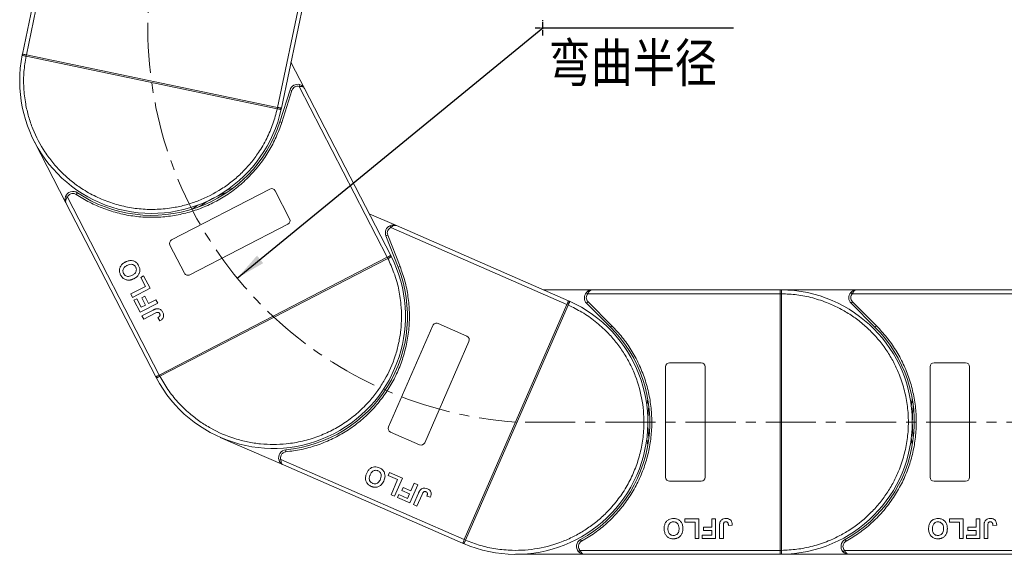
# Model space of a CAD drawing. Header units: millimetres. Extents: x 207 to 1682, y 260 to 1293.
# Tile 14 of 84: x 681 to 930, y 686 to 821. Entities that reach past the tile are written whole.
import ezdxf

# ---------------------------------------------------------------- set-up
doc = ezdxf.new("R2010")
doc.units = ezdxf.units.MM
doc.linetypes.add('CENTER', pattern=[0.6, 0.375, -0.075, 0.075, -0.075])
doc.linetypes.add('CENTERX2', pattern=[20.32, 12.7, -2.54, 2.54, -2.54])
doc.styles.get("Standard").update_dxf_attribs({"font": '仿宋_GB2312.ttf', "width": 0.8})
doc.styles.add('样式 1', font='仿宋_GB2312.ttf', dxfattribs={"width": 0.8, "height": 6})
doc.dimstyles.new('副本 ISO-35.1', dxfattribs={"dimtxt": 9, "dimasz": 7.5, "dimexe": 5, "dimexo": 0.625, "dimgap": 2.5, "dimtad": 1, "dimtoh": 1, "dimtxsty": 'Standard', "dimcen": 2.5, "dimadec": 0, "dimazin": 0, "dimtfac": 1, "dimtmove": 0, "dimatfit": 3, "dimfxl": 0, "dimarcsym": 0})

msp = doc.modelspace()

# ---------------------------------------------------------------- linework, layer by layer
at = {"color": 7, "linetype": 'Continuous', "lineweight": 15}
for p, q in [((691.414, 861.235), (681.277, 812.711)), ((682.256, 812.506), (692.622, 862.125)), ((755.842, 846.891), (745.882, 799.214)), ((746.861, 799.01), (756.593, 845.592)), ((681.23, 812.482), (681.277, 812.711)), ((682.186, 812.163), (682.183, 812.164)), ((682.186, 812.163), (682.258, 812.506)), ((745.809, 798.872), (682.186, 812.163)), ((682.258, 812.506), (745.88, 799.215)), ((752.741, 803.976), (749.294, 810.654)), ((749.058, 803.666), (746.459, 795.523)), ((749.535, 803.514), (746.936, 795.371)), ((749.535, 803.514), (749.058, 803.666)), ((751.465, 804.994), (751.339, 804.51)), ((751.339, 804.51), (773.679, 761.229)), ((774.567, 761.688), (752.741, 803.976)), ((745.88, 799.215), (745.809, 798.872)), ((745.812, 798.871), (745.809, 798.872)), ((746.861, 799.01), (746.812, 798.781)), ((746.936, 795.371), (746.459, 795.523)), ((684.3, 790.496), (692.294, 775.008)), ((719.057, 765.672), (743.938, 778.514)), ((692.67, 776.461), (692.203, 776.639)), ((715.918, 731.417), (692.67, 776.461)), ((695.182, 777.589), (694.904, 777.173)), ((745.286, 778.084), (748.955, 770.975)), ((692.294, 775.008), (715.03, 730.958)), ((775.998, 769.25), (769.111, 772.259)), ((748.525, 769.628), (723.644, 756.786)), ((774.365, 769.236), (774.573, 768.781)), ((774.573, 768.781), (819.206, 749.281)), ((819.606, 750.198), (775.998, 769.25)), ((773.801, 766.87), (773.336, 766.687)), ((773.336, 766.687), (776.454, 758.729)), ((773.801, 766.87), (776.92, 758.911)), ((722.296, 757.216), (718.627, 764.325)), ((715.92, 731.418), (773.677, 761.228)), ((773.837, 760.917), (716.081, 731.107)), ((773.677, 761.228), (773.837, 760.917)), ((773.84, 760.919), (773.837, 760.917)), ((774.567, 761.688), (774.674, 761.479)), ((776.92, 758.911), (776.454, 758.729)), ((711.226, 756.133), (711.967, 756.515)), ((712.402, 753.855), (711.226, 756.133)), ((711.967, 756.515), (713.584, 753.382)), ((708.7, 751.944), (712.402, 753.855)), ((713.584, 753.382), (709.141, 751.089)), ((709.141, 751.089), (708.7, 751.944)), ((711.493, 751.005), (712.233, 751.387)), ((712.463, 749.125), (711.493, 751.005)), ((712.233, 751.387), (713.204, 749.507)), ((825.606, 753), (813.193, 753)), ((824.116, 752.333), (824.488, 752)), ((824.488, 752), (873.195, 752)), ((873.195, 753), (825.606, 753)), ((873.195, 753), (873.429, 752.999)), ((892.606, 753), (873.195, 753)), ((873.195, 687.001), (873.195, 751.998)), ((873.195, 751.998), (873.545, 751.998)), ((873.545, 752.001), (873.545, 751.998)), ((873.545, 751.998), (873.545, 687.001)), ((891.116, 752.333), (891.488, 752)), ((891.488, 752), (940.195, 752)), ((940.195, 753), (892.606, 753)), ((709.523, 750.349), (710.264, 750.731)), ((711.081, 747.33), (709.523, 750.349)), ((710.264, 750.731), (711.381, 748.566)), ((715.524, 749.623), (711.081, 747.33)), ((711.381, 748.566), (712.463, 749.125)), ((713.204, 749.507), (715.083, 750.477)), ((715.083, 750.477), (715.524, 749.623)), ((793.184, 689.72), (819.205, 749.28)), ((819.526, 749.14), (793.505, 689.579)), ((819.205, 749.28), (819.526, 749.14)), ((819.527, 749.142), (819.526, 749.14)), ((819.606, 750.198), (819.821, 750.103)), ((824.546, 749.939), (824.192, 749.585)), ((824.192, 749.585), (830.236, 743.541)), ((824.546, 749.939), (830.59, 743.895)), ((891.546, 749.939), (891.192, 749.585)), ((891.192, 749.585), (897.236, 743.541)), ((891.546, 749.939), (897.59, 743.895)), ((711.552, 746.418), (714.353, 747.864)), ((711.993, 745.564), (711.552, 746.418)), ((714.868, 747.048), (711.993, 745.564)), ((715.543, 745.953), (716.041, 745.128)), ((774.015, 718.281), (785.225, 743.939)), ((786.542, 744.455), (793.873, 741.252)), ((830.59, 743.895), (830.236, 743.541)), ((897.59, 743.895), (897.236, 743.541)), ((794.389, 739.935), (783.179, 714.277)), ((844.195, 705.5), (844.195, 733.5)), ((845.195, 734.5), (853.195, 734.5)), ((854.195, 733.5), (854.195, 705.5)), ((911.195, 705.5), (911.195, 733.5)), ((912.195, 734.5), (920.195, 734.5)), ((921.195, 733.5), (921.195, 705.5)), ((715.138, 730.751), (715.03, 730.958)), ((716.081, 731.107), (715.92, 731.418)), ((716.081, 731.107), (716.078, 731.105)), ((781.862, 713.761), (774.531, 716.964)), ((731.387, 715.625), (747.358, 708.647)), ((747.972, 712.471), (748.018, 711.974)), ((746.733, 710.011), (746.258, 709.855)), ((793.183, 689.718), (746.733, 710.011)), ((747.358, 708.647), (792.783, 688.801)), ((773.954, 705.94), (774.288, 706.703)), ((776.304, 704.913), (773.954, 705.94)), ((774.288, 706.703), (777.519, 705.292)), ((774.636, 701.095), (776.304, 704.913)), ((777.519, 705.292), (775.517, 700.71)), ((781.395, 703.598), (779.394, 699.016)), ((779.667, 702.045), (780.514, 703.983)), ((780.514, 703.983), (781.395, 703.598)), ((853.195, 704.5), (845.195, 704.5)), ((920.195, 704.5), (912.195, 704.5)), ((775.517, 700.71), (774.636, 701.095)), ((776.28, 700.376), (776.614, 701.14)), ((776.614, 701.14), (778.846, 700.165)), ((777.395, 702.128), (777.729, 702.891)), ((779.334, 701.281), (777.395, 702.128)), ((777.729, 702.891), (779.667, 702.045)), ((778.846, 700.165), (779.334, 701.281)), ((780.334, 698.606), (781.596, 701.494)), ((782.51, 701.186), (781.215, 698.221)), ((779.394, 699.016), (776.28, 700.376)), ((781.215, 698.221), (780.334, 698.606)), ((783.724, 700.762), (784.631, 700.436)), ((849.079, 695), (852.605, 695)), ((849.079, 694.166), (849.079, 695)), ((851.644, 694.166), (849.079, 694.166)), ((851.644, 690), (851.644, 694.166)), ((852.605, 695), (852.605, 690)), ((855.874, 695), (856.836, 695)), ((855.874, 692.884), (855.874, 695)), ((856.836, 695), (856.836, 690)), ((916.079, 695), (919.605, 695)), ((916.079, 694.166), (916.079, 695)), ((918.644, 694.166), (916.079, 694.166)), ((918.644, 690), (918.644, 694.166)), ((919.605, 695), (919.605, 690)), ((922.874, 692.884), (922.874, 695)), ((922.874, 695), (923.836, 695)), ((923.836, 695), (923.836, 690)), ((853.759, 692.051), (853.759, 692.884)), ((853.759, 692.884), (855.874, 692.884)), ((855.874, 692.051), (853.759, 692.051)), ((855.874, 690.833), (855.874, 692.051)), ((857.861, 690), (857.861, 693.152)), ((858.823, 693.236), (858.823, 690)), ((860.105, 693.333), (861.067, 693.397)), ((920.759, 692.051), (920.759, 692.884)), ((920.759, 692.884), (922.874, 692.884)), ((922.874, 692.051), (920.759, 692.051)), ((922.874, 690.833), (922.874, 692.051)), ((924.861, 690), (924.861, 693.152)), ((925.823, 693.236), (925.823, 690)), ((927.105, 693.333), (928.067, 693.397)), ((792.998, 688.709), (792.783, 688.801)), ((792.998, 688.709), (792.783, 688.801)), ((793.505, 689.579), (793.184, 689.72)), ((793.505, 689.579), (793.504, 689.577)), ((822.655, 689.75), (822.897, 689.312)), ((852.605, 690), (851.644, 690)), ((853.438, 690), (853.438, 690.833)), ((853.438, 690.833), (855.874, 690.833)), ((856.836, 690), (853.438, 690)), ((858.823, 690), (857.861, 690)), ((889.655, 689.75), (889.897, 689.312)), ((919.605, 690), (918.644, 690)), ((920.438, 690), (920.438, 690.833)), ((920.438, 690.833), (922.874, 690.833)), ((923.836, 690), (920.438, 690)), ((925.823, 690), (924.861, 690)), ((806.195, 686), (823.623, 686)), ((822.505, 687), (822.133, 686.666)), ((873.195, 687), (822.505, 687)), ((823.623, 686), (873.195, 686)), ((873.545, 687.001), (873.195, 687.001)), ((873.429, 686), (873.195, 686)), ((873.195, 686), (890.623, 686)), ((873.545, 687.001), (873.545, 686.999)), ((889.505, 687), (889.133, 686.666)), ((940.195, 687), (889.505, 687)), ((890.623, 686), (940.195, 686))]:
    msp.add_line(p, q, dxfattribs=at)
at = {"color": 1, "linetype": 'CENTER', "ltscale": 3.556}
for p, q in [((813.11, 817.421), (813.11, 821.271)), ((811.185, 819.346), (815.035, 819.346))]:
    msp.add_line(p, q, dxfattribs=at)
at = {"color": 1, "linetype": 'CENTERX2', "lineweight": 13}
msp.add_line((1512.187, 719.5), (806.376, 719.5), dxfattribs=at)
at = {"color": 7, "linetype": 'Continuous', "lineweight": 15, "flags": 128}
for points in [[(732.962, 778.196), (733.214, 778.288), (734.596, 778.756)], [(724.271, 773.427), (725.453, 774.283), (725.675, 774.435)], [(839.443, 723.6), (839.476, 723.866), (839.695, 725.309)], [(906.443, 723.6), (906.476, 723.866), (906.695, 725.309)], [(839.695, 713.69), (839.476, 715.133), (839.443, 715.399)], [(906.695, 713.69), (906.476, 715.133), (906.443, 715.399)]]:
    msp.add_lwpolyline(points, dxfattribs=at)
at = {"color": 1, "linetype": 'CENTERX2', "lineweight": 13}
msp.add_arc((813.11, 819.346), 100.073, 109.46357, 266.14113, dxfattribs=at)
at = {"color": 7, "linetype": 'Continuous', "lineweight": 15}
for centre, radius, start, end in [((714.069, 805.86), 33.5, 168.60019, 347.79981), ((681.518, 812.419), 0.295, 114.83988, 167.66164), ((711.747, 806.077), 30.184, 167.70169, 168.3661), ((750.964, 803.058), 2, 75.48969, 162.3), ((716.284, 805.13), 30.184, 348.0339, 348.69831), ((746.523, 798.838), 0.295, 348.73836, 41.56012), ((714.069, 805.86), 34, 236.25502, 342.3), ((744.397, 777.625), 1, 27.3, 117.3), ((694.071, 775.926), 2, 56.25502, 159.11031), ((744.798, 746.323), 33.5, 110.26973, 124.33027), ((748.066, 770.516), 1, 297.3, 27.3), ((775.198, 767.417), 2, 114.58969, 201.4), ((719.516, 764.783), 1, 117.3, 207.3), ((744.798, 746.323), 33.5, 207.70019, 26.89981), ((746.978, 747.153), 30.184, 27.1339, 27.79831), ((774.413, 761.342), 0.295, 27.83836, 80.66012), ((744.798, 746.323), 34, 275.35502, 21.4), ((723.185, 757.674), 1, 207.3, 297.3), ((825.606, 751), 2, 138.18969, 225), ((873.432, 752.704), 0.295, 90.53836, 143.36012), ((873.457, 721.817), 30.184, 89.8339, 90.49831), ((873.195, 719.5), 33.5, 270.40019, 89.59981), ((892.606, 751), 2, 138.18969, 225), ((806.195, 719.5), 33.5, 246.80019, 65.99981), ((807.363, 721.518), 30.184, 66.2339, 66.89831), ((819.705, 749.832), 0.295, 66.93836, 119.76012), ((786.142, 743.538), 1, 66.4, 156.4), ((806.195, 719.5), 34, 298.95502, 45), ((873.195, 719.5), 34, 298.95502, 45), ((793.472, 740.336), 1, 336.4, 66.4), ((845.195, 733.5), 1, 90, 180), ((853.195, 733.5), 1, 0, 90), ((912.195, 733.5), 1, 90, 180), ((920.195, 733.5), 1, 360, 90), ((715.401, 730.884), 0.295, 153.93988, 206.76164), ((742.86, 745.027), 30.184, 206.80169, 207.4661), ((873.195, 719.5), 33.5, 172.96973, 187.03027), ((940.195, 719.5), 33.5, 172.96973, 187.03027), ((774.932, 717.88), 1, 156.4, 246.4), ((782.263, 714.678), 1, 246.4, 336.4), ((748.158, 710.48), 2, 95.35502, 198.21031), ((845.195, 705.5), 1, 180, 270), ((853.195, 705.5), 1, 270, 360), ((912.195, 705.5), 1, 180, 270), ((920.195, 705.5), 1, 270, 360), ((793.118, 688.978), 0.295, 193.03988, 245.86164), ((805.508, 717.271), 30.184, 245.90169, 246.5661), ((823.623, 688), 2, 118.95502, 221.81031), ((890.623, 688), 2, 118.95502, 221.81031), ((873.457, 717.182), 30.184, 269.50169, 270.1661), ((873.432, 686.295), 0.295, 216.63988, 269.46164)]:
    msp.add_arc(centre, radius, start, end, dxfattribs=at)
for points, knots in [([(682.183, 812.164), (682.094, 812.182), (681.933, 812.215), (681.694, 812.266), (681.503, 812.308), (681.361, 812.35), (681.274, 812.388), (681.228, 812.428), (681.229, 812.465), (681.23, 812.482)], [0, 0, 0, 0, 0.172016, 0.3127556, 0.4995985, 0.630391, 0.7580256, 0.8892284, 1, 1, 1, 1]), ([(681.394, 812.686), (681.456, 812.674), (681.579, 812.648), (681.867, 812.588), (682.104, 812.538), (682.235, 812.511), (682.256, 812.506)], [0, 0, 0, 0, 0.3133347, 0.6266911, 0.9400476, 1, 1, 1, 1]), ([(745.809, 798.872), (745.481, 797.599), (744.817, 795.015), (743.204, 791.276), (741.279, 787.956), (739.143, 785.097), (736.922, 782.675), (734.451, 780.472), (730.852, 777.875), (726.891, 775.854), (722.72, 774.476), (719.236, 773.702), (715.417, 773.301), (711.352, 773.391), (707.406, 773.969), (703.56, 775.019), (699.798, 776.564), (696.459, 778.46), (693.577, 780.564), (691.131, 782.759), (688.902, 785.206), (686.266, 788.777), (684.202, 792.716), (682.78, 796.872), (681.967, 800.348), (681.532, 804.161), (681.551, 808.232), (681.977, 810.866), (682.186, 812.163)], [0, 0, 0, 0, 0.038862, 0.078912, 0.1200677, 0.1522272, 0.1843815, 0.2172151, 0.2500433, 0.3156185, 0.347778, 0.3799323, 0.4210926, 0.4611415, 0.5, 0.5388632, 0.578912, 0.6200677, 0.6522272, 0.6843815, 0.7172151, 0.7500433, 0.8156185, 0.847778, 0.8799323, 0.9210926, 0.9611404, 1, 1, 1, 1]), ([(682.256, 812.506), (682.256, 812.506), (682.256, 812.506), (682.257, 812.506), (682.257, 812.506), (682.258, 812.506)], [0, 0, 0, 0, 0.3846993, 0.6923496, 1, 1, 1, 1]), ([(752.741, 803.976), (752.681, 804.064), (752.56, 804.24), (752.23, 804.418), (751.813, 804.516), (751.491, 804.512), (751.339, 804.51)], [0, 0, 0, 0, 0.2515188, 0.5017844, 0.7656323, 1, 1, 1, 1]), ([(751.465, 804.994), (751.591, 804.953), (751.871, 804.862), (752.356, 804.551), (752.59, 804.201), (752.741, 803.976)], [0, 0, 0, 0, 0.2270634, 0.5015869, 1, 1, 1, 1]), ([(746.812, 798.781), (746.806, 798.765), (746.792, 798.73), (746.733, 798.712), (746.638, 798.712), (746.493, 798.731), (746.301, 798.769), (746.061, 798.818), (745.9, 798.853), (745.812, 798.871)], [0, 0, 0, 0, 0.1119973, 0.2448439, 0.3691679, 0.5008987, 0.6875333, 0.8281382, 1, 1, 1, 1]), ([(745.88, 799.215), (745.881, 799.215), (745.881, 799.214), (745.882, 799.214), (745.882, 799.214), (745.882, 799.214)], [0, 0, 0, 0, 0.3846661, 0.6923333, 1, 1, 1, 1]), ([(745.882, 799.214), (745.992, 799.191), (746.212, 799.145), (746.505, 799.084), (746.669, 799.05), (746.733, 799.036), (746.744, 799.034)], [0, 0, 0, 0, 0.3133566, 0.6267132, 0.9400698, 1, 1, 1, 1]), ([(746.936, 795.371), (746.496, 794.134), (745.616, 791.66), (743.755, 788.143), (741.509, 784.816), (738.854, 781.748), (735.86, 779.011), (732.599, 776.668), (729.126, 774.735), (725.484, 773.225), (721.694, 772.135), (717.773, 771.483), (713.762, 771.282), (709.715, 771.556), (705.727, 772.301), (701.897, 773.503), (698.249, 775.093), (696.019, 776.48), (694.904, 777.173)], [0, 0, 0, 0, 0.0616516, 0.1233073, 0.1864354, 0.25, 0.3135645, 0.3766927, 0.4383422, 0.5, 0.5616495, 0.6233073, 0.6864354, 0.75, 0.8135645, 0.8766927, 0.9383443, 1, 1, 1, 1]), ([(692.294, 775.008), (692.198, 775.262), (692.048, 775.656), (692.075, 776.231), (692.163, 776.512), (692.203, 776.639)], [0, 0, 0, 0, 0.49841293, 0.77292805, 1, 1, 1, 1]), ([(692.67, 776.461), (692.58, 776.338), (692.391, 776.078), (692.229, 775.681), (692.183, 775.308), (692.257, 775.108), (692.294, 775.008)], [0, 0, 0, 0, 0.2343503, 0.4981953, 0.748869, 1, 1, 1, 1]), ([(694.904, 777.173), (694.79, 777.237), (694.557, 777.369), (694.156, 777.44), (693.75, 777.414), (693.504, 777.31), (693.383, 777.259)], [0, 0, 0, 0, 0.24551284, 0.5, 0.75448716, 1, 1, 1, 1]), ([(774.365, 769.236), (774.49, 769.283), (774.765, 769.389), (775.337, 769.453), (775.739, 769.329), (775.998, 769.25)], [0, 0, 0, 0, 0.2270634, 0.5015869, 1, 1, 1, 1]), ([(775.998, 769.25), (775.896, 769.28), (775.691, 769.341), (775.323, 769.271), (774.937, 769.084), (774.69, 768.878), (774.573, 768.781)], [0, 0, 0, 0, 0.2515188, 0.5017844, 0.7656323, 1, 1, 1, 1]), ([(773.837, 760.917), (774.386, 759.723), (775.5, 757.298), (776.607, 753.38), (777.206, 749.589), (777.352, 746.024), (777.156, 742.743), (776.628, 739.475), (775.473, 735.189), (773.673, 731.123), (771.305, 727.423), (769.09, 724.625), (766.379, 721.905), (763.167, 719.412), (759.741, 717.372), (756.093, 715.761), (752.2, 714.587), (748.413, 713.953), (744.85, 713.768), (741.567, 713.928), (738.294, 714.422), (733.996, 715.531), (729.91, 717.287), (726.185, 719.614), (723.362, 721.799), (720.62, 724.483), (718.067, 727.655), (716.736, 729.968), (716.081, 731.107)], [0, 0, 0, 0, 0.038862, 0.078912, 0.1200677, 0.1522272, 0.1843815, 0.2172151, 0.2500433, 0.3156185, 0.347778, 0.3799323, 0.4210926, 0.4611415, 0.5, 0.5388632, 0.578912, 0.6200677, 0.6522272, 0.6843815, 0.7172151, 0.7500433, 0.8156185, 0.847778, 0.8799323, 0.9210926, 0.9611404, 1, 1, 1, 1]), ([(773.677, 761.228), (773.677, 761.228), (773.677, 761.229), (773.678, 761.229), (773.678, 761.229), (773.679, 761.229)], [0, 0, 0, 0, 0.3846661, 0.6923333, 1, 1, 1, 1]), ([(773.679, 761.229), (773.779, 761.281), (773.978, 761.384), (774.244, 761.521), (774.393, 761.598), (774.451, 761.628), (774.461, 761.633)], [0, 0, 0, 0, 0.3133566, 0.6267132, 0.9400698, 1, 1, 1, 1]), ([(774.674, 761.479), (774.679, 761.463), (774.69, 761.427), (774.656, 761.377), (774.582, 761.317), (774.457, 761.239), (774.284, 761.148), (774.067, 761.035), (773.921, 760.96), (773.84, 760.919)], [0, 0, 0, 0, 0.1119973, 0.2448439, 0.3691679, 0.5008987, 0.6875333, 0.8281382, 1, 1, 1, 1]), ([(706.147, 756.75), (706.09, 756.87), (705.917, 757.236), (705.789, 757.906), (705.939, 758.679), (706.371, 759.384), (706.889, 759.799), (707.253, 759.996), (707.341, 760.043)], [0, 0, 0, 0, 0.1013981, 0.3069957, 0.5061443, 0.6852619, 0.9245571, 1, 1, 1, 1]), ([(706.882, 757.143), (706.828, 757.266), (706.719, 757.514), (706.693, 757.932), (706.806, 758.341), (707.107, 758.764), (707.46, 759.016), (707.712, 759.151), (707.76, 759.177)], [0, 0, 0, 0, 0.1602922, 0.3219224, 0.4907614, 0.6575692, 0.9338827, 1, 1, 1, 1]), ([(707.341, 760.043), (707.461, 760.101), (707.823, 760.276), (708.457, 760.444), (709.225, 760.399), (709.903, 760.103), (710.396, 759.639), (710.607, 759.273), (710.698, 759.114)], [0, 0, 0, 0, 0.1018882, 0.3073435, 0.4929627, 0.6786474, 0.8607914, 1, 1, 1, 1]), ([(707.76, 759.177), (707.881, 759.235), (708.22, 759.397), (708.748, 759.512), (709.28, 759.397), (709.658, 759.167), (709.859, 758.911), (709.942, 758.759), (709.958, 758.73)], [0, 0, 0, 0, 0.1585903, 0.4472388, 0.6203806, 0.7935748, 0.9612953, 1, 1, 1, 1]), ([(709.958, 758.73), (710.012, 758.606), (710.119, 758.358), (710.132, 757.936), (710.014, 757.511), (709.69, 757.064), (709.331, 756.818), (709.091, 756.691), (709.066, 756.678)], [0, 0, 0, 0, 0.1597099, 0.3204292, 0.4910735, 0.6770503, 0.9662903, 1, 1, 1, 1]), ([(710.698, 759.114), (710.755, 758.994), (710.928, 758.629), (711.062, 757.955), (710.912, 757.178), (710.476, 756.475), (709.968, 756.071), (709.614, 755.88), (709.537, 755.838)], [0, 0, 0, 0, 0.1021706, 0.3092201, 0.51365, 0.6922749, 0.9324126, 1, 1, 1, 1]), ([(776.92, 758.911), (777.359, 757.674), (778.237, 755.199), (779.01, 751.296), (779.365, 747.298), (779.24, 743.242), (778.643, 739.23), (777.589, 735.355), (776.114, 731.664), (774.239, 728.195), (771.985, 724.96), (769.354, 721.981), (766.368, 719.295), (763.054, 716.956), (759.489, 715.018), (755.759, 713.536), (751.926, 712.469), (749.321, 712.139), (748.018, 711.974)], [0, 0, 0, 0, 0.0616516, 0.1233073, 0.1864354, 0.25, 0.3135645, 0.3766927, 0.4383422, 0.5, 0.5616495, 0.6233073, 0.6864354, 0.75, 0.8135645, 0.8766927, 0.9383443, 1, 1, 1, 1]), ([(706.805, 755.904), (706.754, 755.947), (706.653, 756.035), (706.526, 756.176), (706.413, 756.316), (706.317, 756.455), (706.227, 756.599), (706.174, 756.7), (706.147, 756.75)], [0, 0, 0, 0, 0.1854289, 0.3721896, 0.5277082, 0.6838775, 0.8416784, 1, 1, 1, 1]), ([(708.305, 755.454), (708.171, 755.452), (707.903, 755.449), (707.41, 755.551), (707.038, 755.72), (706.83, 755.884), (706.805, 755.904)], [0, 0, 0, 0, 0.2508959, 0.5021661, 0.9405117, 1, 1, 1, 1]), ([(709.066, 756.678), (708.946, 756.62), (708.642, 756.474), (708.163, 756.36), (707.664, 756.422), (707.273, 756.624), (707.023, 756.892), (706.918, 757.079), (706.882, 757.143)], [0, 0, 0, 0, 0.1586166, 0.4008637, 0.5730594, 0.7454856, 0.9129852, 1, 1, 1, 1]), ([(709.537, 755.838), (709.477, 755.808), (709.358, 755.748), (709.168, 755.666), (708.967, 755.59), (708.752, 755.526), (708.532, 755.476), (708.381, 755.461), (708.305, 755.454)], [0, 0, 0, 0, 0.1539502, 0.3081809, 0.478699, 0.6499612, 0.8242026, 1, 1, 1, 1]), ([(824.116, 752.333), (824.211, 752.427), (824.42, 752.634), (824.919, 752.921), (825.337, 752.969), (825.606, 753)], [0, 0, 0, 0, 0.2270634, 0.50158693, 1, 1, 1, 1]), ([(825.606, 753), (825.5, 752.987), (825.289, 752.961), (824.979, 752.749), (824.7, 752.423), (824.556, 752.135), (824.488, 752)], [0, 0, 0, 0, 0.2515188, 0.5017844, 0.7656323, 1, 1, 1, 1]), ([(873.195, 752), (873.195, 752.112), (873.195, 752.337), (873.195, 752.636), (873.195, 752.804), (873.195, 752.869), (873.195, 752.88)], [0, 0, 0, 0, 0.3133566, 0.6267132, 0.9400698, 1, 1, 1, 1]), ([(873.195, 751.998), (873.195, 751.998), (873.195, 751.998), (873.195, 751.999), (873.195, 751.999), (873.195, 752)], [0, 0, 0, 0, 0.3846661, 0.6923333, 1, 1, 1, 1]), ([(873.429, 752.999), (873.446, 752.996), (873.483, 752.99), (873.512, 752.936), (873.531, 752.843), (873.543, 752.696), (873.545, 752.5), (873.546, 752.256), (873.545, 752.091), (873.545, 752.001)], [0, 0, 0, 0, 0.1119973, 0.2448439, 0.3691679, 0.5008987, 0.6875333, 0.8281382, 1, 1, 1, 1]), ([(873.545, 751.998), (874.858, 751.938), (877.524, 751.815), (881.513, 751.001), (885.156, 749.796), (888.392, 748.29), (891.217, 746.611), (893.878, 744.643), (897.157, 741.651), (899.945, 738.186), (902.147, 734.385), (903.617, 731.134), (904.791, 727.477), (905.533, 723.48), (905.774, 719.499), (905.533, 715.519), (904.791, 711.521), (903.617, 707.865), (902.147, 704.614), (900.499, 701.77), (898.559, 699.088), (895.603, 695.777), (892.169, 692.952), (888.392, 690.709), (885.156, 689.203), (881.512, 687.998), (877.523, 687.184), (874.858, 687.062), (873.545, 687.001)], [0, 0, 0, 0, 0.038862, 0.078912, 0.1200677, 0.1522272, 0.1843815, 0.2172151, 0.2500433, 0.3156185, 0.347778, 0.3799323, 0.4210926, 0.4611415, 0.5, 0.5388632, 0.578912, 0.6200677, 0.6522272, 0.6843815, 0.7172151, 0.7500433, 0.8156185, 0.847778, 0.8799323, 0.9210926, 0.9611404, 1, 1, 1, 1]), ([(891.116, 752.333), (891.211, 752.427), (891.42, 752.634), (891.919, 752.921), (892.337, 752.969), (892.606, 753)], [0, 0, 0, 0, 0.2270634, 0.5015869, 1, 1, 1, 1]), ([(892.606, 753), (892.5, 752.987), (892.289, 752.961), (891.979, 752.749), (891.7, 752.423), (891.556, 752.135), (891.488, 752)], [0, 0, 0, 0, 0.2515188, 0.5017844, 0.7656323, 1, 1, 1, 1]), ([(819.526, 749.14), (820.705, 748.559), (823.099, 747.38), (826.429, 745.037), (829.285, 742.473), (831.647, 739.798), (833.564, 737.129), (835.215, 734.259), (837.021, 730.205), (838.189, 725.914), (838.685, 721.549), (838.73, 717.981), (838.342, 714.161), (837.422, 710.2), (836.049, 706.456), (834.235, 702.905), (831.954, 699.539), (829.415, 696.659), (826.766, 694.268), (824.117, 692.322), (821.266, 690.64), (817.231, 688.79), (812.953, 687.576), (808.594, 687.033), (805.026, 686.948), (801.205, 687.302), (797.224, 688.154), (794.732, 689.109), (793.505, 689.579)], [0, 0, 0, 0, 0.038862, 0.078912, 0.1200677, 0.1522272, 0.1843815, 0.2172151, 0.2500433, 0.3156185, 0.347778, 0.3799323, 0.4210926, 0.4611415, 0.5, 0.5388632, 0.578912, 0.6200677, 0.6522272, 0.6843815, 0.7172151, 0.7500433, 0.8156185, 0.847778, 0.8799323, 0.9210926, 0.9611404, 1, 1, 1, 1]), ([(819.205, 749.28), (819.205, 749.28), (819.206, 749.28), (819.206, 749.281), (819.206, 749.281), (819.206, 749.281)], [0, 0, 0, 0, 0.38466606, 0.69233331, 1, 1, 1, 1]), ([(819.206, 749.281), (819.251, 749.384), (819.341, 749.591), (819.461, 749.864), (819.528, 750.018), (819.554, 750.078), (819.559, 750.088)], [0, 0, 0, 0, 0.3133566, 0.6267132, 0.9400698, 1, 1, 1, 1]), ([(819.821, 750.103), (819.835, 750.094), (819.866, 750.073), (819.872, 750.012), (819.852, 749.919), (819.804, 749.78), (819.727, 749.6), (819.63, 749.376), (819.564, 749.225), (819.527, 749.142)], [0, 0, 0, 0, 0.1119973, 0.2448439, 0.3691679, 0.5008987, 0.6875333, 0.8281382, 1, 1, 1, 1]), ([(714.353, 747.864), (714.412, 747.894), (714.531, 747.954), (714.695, 748.029), (714.843, 748.089), (714.975, 748.134), (715.108, 748.177), (715.201, 748.194), (715.247, 748.203)], [0, 0, 0, 0, 0.2082698, 0.416707, 0.5614806, 0.7065734, 0.8528245, 1, 1, 1, 1]), ([(714.868, 747.048), (714.988, 747.107), (715.195, 747.208), (715.466, 747.293), (715.667, 747.294), (715.807, 747.234), (715.941, 747.116), (716.005, 747.006), (716.044, 746.938)], [0, 0, 0, 0, 0.2920273, 0.5048541, 0.6139046, 0.723685, 0.8298165, 1, 1, 1, 1]), ([(715.247, 748.203), (715.383, 748.212), (715.653, 748.23), (716.062, 748.099), (716.496, 747.8), (716.694, 747.467), (716.813, 747.265)], [0, 0, 0, 0, 0.2064605, 0.4135145, 0.6452106, 1, 1, 1, 1]), ([(716.036, 746.354), (716.011, 746.321), (715.962, 746.252), (715.874, 746.175), (715.79, 746.11), (715.709, 746.055), (715.627, 746.002), (715.571, 745.97), (715.543, 745.953)], [0, 0, 0, 0, 0.1938055, 0.3931273, 0.5440688, 0.6954121, 0.8476129, 1, 1, 1, 1]), ([(716.044, 746.938), (716.062, 746.901), (716.098, 746.825), (716.12, 746.712), (716.123, 746.608), (716.107, 746.519), (716.079, 746.433), (716.05, 746.381), (716.036, 746.354)], [0, 0, 0, 0, 0.202387, 0.4109073, 0.5578292, 0.7094718, 0.8532239, 1, 1, 1, 1]), ([(716.813, 747.265), (716.87, 747.144), (716.998, 746.868), (717.062, 746.392), (716.937, 745.924), (716.603, 745.465), (716.262, 745.261), (716.041, 745.128)], [0, 0, 0, 0, 0.15529194, 0.35314526, 0.54324301, 0.704067, 1, 1, 1, 1]), ([(830.59, 743.895), (831.488, 742.937), (833.283, 741.02), (835.554, 737.753), (837.48, 734.232), (838.989, 730.465), (840.048, 726.549), (840.634, 722.577), (840.759, 718.604), (840.431, 714.675), (839.661, 710.807), (838.442, 707.024), (836.781, 703.368), (834.681, 699.897), (832.19, 696.694), (829.365, 693.843), (826.28, 691.331), (824.025, 689.985), (822.897, 689.312)], [0, 0, 0, 0, 0.0616516, 0.1233073, 0.1864354, 0.25, 0.3135645, 0.3766927, 0.4383422, 0.5, 0.5616495, 0.6233073, 0.6864354, 0.75, 0.8135645, 0.8766927, 0.9383443, 1, 1, 1, 1]), ([(897.59, 743.895), (898.488, 742.937), (900.283, 741.02), (902.554, 737.753), (904.48, 734.232), (905.989, 730.465), (907.048, 726.549), (907.634, 722.577), (907.759, 718.604), (907.431, 714.675), (906.661, 710.807), (905.442, 707.024), (903.781, 703.368), (901.681, 699.897), (899.19, 696.694), (896.365, 693.843), (893.28, 691.331), (891.025, 689.985), (889.897, 689.312)], [0, 0, 0, 0, 0.0616516, 0.1233073, 0.1864354, 0.25, 0.3135645, 0.3766927, 0.4383422, 0.5, 0.5616495, 0.6233073, 0.6864354, 0.75, 0.8135645, 0.8766927, 0.9383443, 1, 1, 1, 1]), ([(715.136, 731.013), (715.192, 731.042), (715.304, 731.1), (715.565, 731.235), (715.781, 731.346), (715.899, 731.407), (715.918, 731.417)], [0, 0, 0, 0, 0.3133347, 0.6266911, 0.9400476, 1, 1, 1, 1]), ([(716.078, 731.105), (715.998, 731.064), (715.852, 730.988), (715.634, 730.876), (715.459, 730.788), (715.323, 730.731), (715.231, 730.706), (715.17, 730.707), (715.148, 730.737), (715.138, 730.751)], [0, 0, 0, 0, 0.172016, 0.3127556, 0.4995985, 0.630391, 0.7580256, 0.8892284, 1, 1, 1, 1]), ([(715.918, 731.417), (715.919, 731.417), (715.919, 731.417), (715.92, 731.417), (715.92, 731.418), (715.92, 731.418)], [0, 0, 0, 0, 0.3846993, 0.6923496, 1, 1, 1, 1]), ([(748.018, 711.974), (747.889, 711.951), (747.625, 711.907), (747.27, 711.709), (746.97, 711.433), (746.845, 711.197), (746.784, 711.081)], [0, 0, 0, 0, 0.2455128, 0.5, 0.7544872, 1, 1, 1, 1]), ([(747.358, 708.647), (747.123, 708.784), (746.759, 708.995), (746.417, 709.458), (746.308, 709.731), (746.258, 709.855)], [0, 0, 0, 0, 0.4984129, 0.772928, 1, 1, 1, 1]), ([(746.733, 710.011), (746.741, 709.86), (746.758, 709.539), (746.883, 709.128), (747.082, 708.81), (747.266, 708.702), (747.358, 708.647)], [0, 0, 0, 0, 0.2343503, 0.4981953, 0.748869, 1, 1, 1, 1]), ([(769.623, 703.215), (769.503, 703.272), (769.138, 703.446), (768.617, 703.887), (768.245, 704.581), (768.136, 705.4), (768.277, 706.049), (768.435, 706.432), (768.473, 706.523)], [0, 0, 0, 0, 0.1013981, 0.3069957, 0.5061443, 0.6852619, 0.9245571, 1, 1, 1, 1]), ([(768.473, 706.523), (768.53, 706.644), (768.7, 707.008), (769.086, 707.538), (769.71, 707.988), (770.423, 708.186), (771.099, 708.136), (771.493, 707.985), (771.664, 707.92)], [0, 0, 0, 0, 0.1018882, 0.3073435, 0.4929627, 0.6786474, 0.8607914, 1, 1, 1, 1]), ([(769.946, 703.983), (769.826, 704.045), (769.585, 704.168), (769.301, 704.477), (769.131, 704.865), (769.098, 705.383), (769.213, 705.802), (769.323, 706.065), (769.344, 706.116)], [0, 0, 0, 0, 0.1602922, 0.3219224, 0.4907614, 0.6575692, 0.9338827, 1, 1, 1, 1]), ([(769.344, 706.116), (769.402, 706.237), (769.563, 706.576), (769.9, 706.999), (770.386, 707.245), (770.823, 707.305), (771.141, 707.233), (771.302, 707.168), (771.332, 707.155)], [0, 0, 0, 0, 0.1585903, 0.4472388, 0.6203806, 0.7935748, 0.9612953, 1, 1, 1, 1]), ([(771.332, 707.155), (771.452, 707.093), (771.692, 706.968), (771.968, 706.649), (772.144, 706.244), (772.175, 705.693), (772.051, 705.276), (771.946, 705.026), (771.935, 705)], [0, 0, 0, 0, 0.1597099, 0.3204292, 0.4910735, 0.6770503, 0.9662903, 1, 1, 1, 1]), ([(771.664, 707.92), (771.784, 707.862), (772.149, 707.688), (772.677, 707.249), (773.051, 706.552), (773.157, 705.732), (773.017, 705.098), (772.863, 704.727), (772.829, 704.645)], [0, 0, 0, 0, 0.1021706, 0.3092201, 0.51365, 0.6922749, 0.9324126, 1, 1, 1, 1]), ([(771.935, 705), (771.878, 704.879), (771.734, 704.574), (771.434, 704.183), (771.007, 703.917), (770.576, 703.827), (770.214, 703.878), (770.014, 703.956), (769.946, 703.983)], [0, 0, 0, 0, 0.1586166, 0.4008637, 0.5730594, 0.7454856, 0.9129852, 1, 1, 1, 1]), ([(772.115, 703.57), (772.013, 703.484), (771.807, 703.312), (771.36, 703.081), (770.964, 702.977), (770.699, 702.973), (770.668, 702.973)], [0, 0, 0, 0, 0.2508959, 0.50216611, 0.94051172, 1, 1, 1, 1]), ([(772.829, 704.645), (772.802, 704.584), (772.748, 704.462), (772.651, 704.279), (772.543, 704.093), (772.417, 703.908), (772.278, 703.73), (772.17, 703.623), (772.115, 703.57)], [0, 0, 0, 0, 0.1539502, 0.3081809, 0.478699, 0.6499612, 0.8242026, 1, 1, 1, 1]), ([(770.668, 702.973), (770.601, 702.975), (770.467, 702.979), (770.279, 703.009), (770.104, 703.046), (769.941, 703.093), (769.781, 703.148), (769.676, 703.193), (769.623, 703.215)], [0, 0, 0, 0, 0.1854289, 0.3721896, 0.5277082, 0.6838775, 0.8416784, 1, 1, 1, 1]), ([(781.596, 701.494), (781.623, 701.555), (781.678, 701.676), (781.757, 701.838), (781.834, 701.978), (781.908, 702.096), (781.984, 702.214), (782.045, 702.285), (782.076, 702.321)], [0, 0, 0, 0, 0.20826979, 0.416707, 0.56148059, 0.70657343, 0.85282453, 1, 1, 1, 1]), ([(782.076, 702.321), (782.175, 702.414), (782.374, 702.599), (782.774, 702.754), (783.3, 702.796), (783.663, 702.662), (783.883, 702.581)], [0, 0, 0, 0, 0.2064605, 0.4135145, 0.6452106, 1, 1, 1, 1]), ([(782.51, 701.186), (782.566, 701.307), (782.663, 701.517), (782.82, 701.753), (782.975, 701.881), (783.121, 701.922), (783.3, 701.916), (783.419, 701.87), (783.492, 701.843)], [0, 0, 0, 0, 0.2920273, 0.5048541, 0.6139046, 0.723685, 0.8298165, 1, 1, 1, 1]), ([(783.492, 701.843), (783.53, 701.825), (783.605, 701.788), (783.694, 701.715), (783.762, 701.636), (783.806, 701.557), (783.838, 701.472), (783.848, 701.414), (783.854, 701.384)], [0, 0, 0, 0, 0.202387, 0.4109073, 0.5578292, 0.7094718, 0.8532239, 1, 1, 1, 1]), ([(783.854, 701.384), (783.856, 701.343), (783.861, 701.258), (783.841, 701.143), (783.817, 701.039), (783.79, 700.946), (783.759, 700.853), (783.736, 700.792), (783.724, 700.762)], [0, 0, 0, 0, 0.1938055, 0.3931273, 0.5440688, 0.6954121, 0.8476129, 1, 1, 1, 1]), ([(783.883, 702.581), (784.003, 702.523), (784.277, 702.389), (784.626, 702.061), (784.824, 701.618), (784.855, 701.052), (784.719, 700.678), (784.631, 700.436)], [0, 0, 0, 0, 0.1552919, 0.3531453, 0.543243, 0.704067, 1, 1, 1, 1]), ([(843.823, 692.507), (843.826, 692.64), (843.837, 693.042), (843.979, 693.682), (844.37, 694.344), (844.944, 694.811), (845.584, 695.036), (846.005, 695.055), (846.188, 695.064)], [0, 0, 0, 0, 0.1018882, 0.3073435, 0.4929627, 0.6786474, 0.8607914, 1, 1, 1, 1]), ([(844.785, 692.483), (844.789, 692.616), (844.801, 692.991), (844.94, 693.514), (845.287, 693.934), (845.664, 694.164), (845.984, 694.225), (846.157, 694.23), (846.19, 694.23)], [0, 0, 0, 0, 0.1585903, 0.4472388, 0.6203806, 0.7935748, 0.9612953, 1, 1, 1, 1]), ([(846.188, 695.064), (846.321, 695.059), (846.725, 695.046), (847.385, 694.855), (848.007, 694.366), (848.432, 693.656), (848.557, 693.019), (848.565, 692.618), (848.567, 692.53)], [0, 0, 0, 0, 0.1021706, 0.3092201, 0.51365, 0.6922749, 0.9324126, 1, 1, 1, 1]), ([(846.19, 694.23), (846.324, 694.221), (846.595, 694.203), (846.975, 694.021), (847.299, 693.721), (847.548, 693.228), (847.601, 692.796), (847.605, 692.525), (847.605, 692.497)], [0, 0, 0, 0, 0.1597099, 0.3204292, 0.4910735, 0.6770503, 0.9662903, 1, 1, 1, 1]), ([(857.861, 693.152), (857.862, 693.218), (857.864, 693.352), (857.872, 693.531), (857.886, 693.69), (857.907, 693.828), (857.93, 693.967), (857.957, 694.057), (857.971, 694.102)], [0, 0, 0, 0, 0.2082698, 0.416707, 0.5614806, 0.7065734, 0.8528245, 1, 1, 1, 1]), ([(857.971, 694.102), (858.025, 694.226), (858.133, 694.475), (858.436, 694.778), (858.902, 695.027), (859.288, 695.05), (859.522, 695.064)], [0, 0, 0, 0, 0.2064605, 0.4135145, 0.6452106, 1, 1, 1, 1]), ([(858.823, 693.236), (858.826, 693.369), (858.831, 693.6), (858.88, 693.879), (858.97, 694.058), (859.088, 694.155), (859.255, 694.22), (859.382, 694.227), (859.46, 694.23)], [0, 0, 0, 0, 0.29202728, 0.5048541, 0.61390458, 0.72368495, 0.82981647, 1, 1, 1, 1]), ([(859.46, 694.23), (859.501, 694.229), (859.585, 694.226), (859.696, 694.194), (859.789, 694.149), (859.862, 694.094), (859.925, 694.029), (859.958, 693.98), (859.975, 693.955)], [0, 0, 0, 0, 0.202387, 0.4109073, 0.5578292, 0.7094718, 0.8532239, 1, 1, 1, 1]), ([(859.522, 695.064), (859.656, 695.058), (859.96, 695.045), (860.412, 694.884), (860.771, 694.558), (861.025, 694.051), (861.05, 693.654), (861.067, 693.397)], [0, 0, 0, 0, 0.1552919, 0.3531453, 0.543243, 0.704067, 1, 1, 1, 1]), ([(859.975, 693.955), (859.994, 693.918), (860.032, 693.843), (860.06, 693.729), (860.079, 693.624), (860.092, 693.528), (860.1, 693.43), (860.103, 693.365), (860.105, 693.333)], [0, 0, 0, 0, 0.1938055, 0.3931273, 0.5440688, 0.6954121, 0.8476129, 1, 1, 1, 1]), ([(910.823, 692.507), (910.826, 692.64), (910.837, 693.042), (910.979, 693.682), (911.37, 694.344), (911.944, 694.811), (912.584, 695.036), (913.005, 695.055), (913.188, 695.064)], [0, 0, 0, 0, 0.1018882, 0.3073435, 0.4929627, 0.6786474, 0.8607914, 1, 1, 1, 1]), ([(911.785, 692.483), (911.789, 692.616), (911.801, 692.991), (911.94, 693.514), (912.287, 693.934), (912.664, 694.164), (912.984, 694.225), (913.157, 694.23), (913.19, 694.23)], [0, 0, 0, 0, 0.1585903, 0.4472388, 0.6203806, 0.7935748, 0.9612953, 1, 1, 1, 1]), ([(913.188, 695.064), (913.321, 695.059), (913.725, 695.046), (914.385, 694.855), (915.007, 694.366), (915.432, 693.656), (915.557, 693.019), (915.565, 692.618), (915.567, 692.53)], [0, 0, 0, 0, 0.1021706, 0.3092201, 0.51365, 0.6922749, 0.9324126, 1, 1, 1, 1]), ([(913.19, 694.23), (913.324, 694.221), (913.595, 694.203), (913.975, 694.021), (914.299, 693.721), (914.548, 693.228), (914.601, 692.796), (914.605, 692.525), (914.605, 692.497)], [0, 0, 0, 0, 0.1597099, 0.3204292, 0.4910735, 0.6770503, 0.9662903, 1, 1, 1, 1]), ([(924.861, 693.152), (924.862, 693.218), (924.864, 693.352), (924.872, 693.531), (924.886, 693.69), (924.907, 693.828), (924.93, 693.967), (924.957, 694.057), (924.971, 694.102)], [0, 0, 0, 0, 0.2082698, 0.416707, 0.5614806, 0.7065734, 0.8528245, 1, 1, 1, 1]), ([(924.971, 694.102), (925.025, 694.226), (925.133, 694.475), (925.436, 694.778), (925.902, 695.027), (926.288, 695.05), (926.522, 695.064)], [0, 0, 0, 0, 0.2064605, 0.4135145, 0.6452106, 1, 1, 1, 1]), ([(925.823, 693.236), (925.826, 693.369), (925.831, 693.6), (925.88, 693.879), (925.97, 694.058), (926.088, 694.155), (926.255, 694.22), (926.382, 694.227), (926.46, 694.23)], [0, 0, 0, 0, 0.2920273, 0.5048541, 0.6139046, 0.723685, 0.8298165, 1, 1, 1, 1]), ([(926.46, 694.23), (926.501, 694.229), (926.585, 694.226), (926.696, 694.194), (926.789, 694.149), (926.862, 694.094), (926.925, 694.029), (926.958, 693.98), (926.975, 693.955)], [0, 0, 0, 0, 0.202387, 0.4109073, 0.5578292, 0.7094718, 0.8532239, 1, 1, 1, 1]), ([(926.522, 695.064), (926.656, 695.058), (926.96, 695.045), (927.412, 694.884), (927.771, 694.558), (928.025, 694.051), (928.05, 693.654), (928.067, 693.397)], [0, 0, 0, 0, 0.1552919, 0.3531453, 0.543243, 0.704067, 1, 1, 1, 1]), ([(926.975, 693.955), (926.994, 693.918), (927.032, 693.843), (927.06, 693.729), (927.079, 693.624), (927.092, 693.528), (927.1, 693.43), (927.103, 693.365), (927.105, 693.333)], [0, 0, 0, 0, 0.1938055, 0.3931273, 0.5440688, 0.6954121, 0.8476129, 1, 1, 1, 1]), ([(846.202, 689.936), (846.068, 689.94), (845.664, 689.954), (845.01, 690.148), (844.392, 690.635), (843.964, 691.343), (843.833, 691.994), (843.825, 692.407), (843.823, 692.507)], [0, 0, 0, 0, 0.1013981, 0.3069957, 0.5061443, 0.6852619, 0.9245571, 1, 1, 1, 1]), ([(846.19, 690.769), (846.055, 690.777), (845.785, 690.794), (845.401, 690.963), (845.09, 691.251), (844.852, 691.712), (844.79, 692.142), (844.785, 692.427), (844.785, 692.483)], [0, 0, 0, 0, 0.1602922, 0.3219224, 0.4907614, 0.6575692, 0.9338827, 1, 1, 1, 1]), ([(847.605, 692.497), (847.601, 692.363), (847.591, 692.026), (847.473, 691.548), (847.188, 691.133), (846.83, 690.878), (846.477, 690.779), (846.263, 690.771), (846.19, 690.769)], [0, 0, 0, 0, 0.15861661, 0.40086372, 0.57305935, 0.74548557, 0.91298519, 1, 1, 1, 1]), ([(848.343, 691.259), (848.283, 691.139), (848.163, 690.899), (847.846, 690.508), (847.526, 690.255), (847.284, 690.145), (847.255, 690.132)], [0, 0, 0, 0, 0.2508959, 0.5021661, 0.9405117, 1, 1, 1, 1]), ([(848.567, 692.53), (848.566, 692.463), (848.565, 692.329), (848.55, 692.123), (848.526, 691.909), (848.485, 691.689), (848.428, 691.47), (848.371, 691.329), (848.343, 691.259)], [0, 0, 0, 0, 0.1539502, 0.3081809, 0.478699, 0.6499612, 0.8242026, 1, 1, 1, 1]), ([(913.202, 689.936), (913.068, 689.94), (912.664, 689.954), (912.01, 690.148), (911.392, 690.635), (910.964, 691.343), (910.833, 691.994), (910.825, 692.407), (910.823, 692.507)], [0, 0, 0, 0, 0.1013981, 0.3069957, 0.5061443, 0.6852619, 0.9245571, 1, 1, 1, 1]), ([(913.19, 690.769), (913.055, 690.777), (912.785, 690.794), (912.401, 690.963), (912.09, 691.251), (911.852, 691.712), (911.79, 692.142), (911.785, 692.427), (911.785, 692.483)], [0, 0, 0, 0, 0.16029217, 0.32192242, 0.49076139, 0.65756923, 0.93388265, 1, 1, 1, 1]), ([(914.605, 692.497), (914.601, 692.363), (914.591, 692.026), (914.473, 691.548), (914.188, 691.133), (913.83, 690.878), (913.477, 690.779), (913.263, 690.771), (913.19, 690.769)], [0, 0, 0, 0, 0.15861661, 0.40086372, 0.57305935, 0.74548557, 0.91298519, 1, 1, 1, 1]), ([(915.343, 691.259), (915.283, 691.139), (915.163, 690.899), (914.846, 690.508), (914.526, 690.255), (914.284, 690.145), (914.255, 690.132)], [0, 0, 0, 0, 0.2508959, 0.5021661, 0.9405117, 1, 1, 1, 1]), ([(915.567, 692.53), (915.566, 692.463), (915.565, 692.329), (915.55, 692.123), (915.526, 691.909), (915.485, 691.689), (915.428, 691.47), (915.371, 691.329), (915.343, 691.259)], [0, 0, 0, 0, 0.1539502, 0.3081809, 0.478699, 0.6499612, 0.8242026, 1, 1, 1, 1]), ([(792.831, 688.911), (792.856, 688.969), (792.907, 689.085), (793.024, 689.354), (793.121, 689.576), (793.175, 689.698), (793.183, 689.718)], [0, 0, 0, 0, 0.3133347, 0.6266911, 0.9400476, 1, 1, 1, 1]), ([(793.504, 689.577), (793.468, 689.494), (793.402, 689.342), (793.304, 689.118), (793.223, 688.94), (793.154, 688.81), (793.099, 688.732), (793.05, 688.695), (793.014, 688.704), (792.998, 688.709)], [0, 0, 0, 0, 0.17201603, 0.31275557, 0.49959852, 0.63039105, 0.75802557, 0.88922843, 1, 1, 1, 1]), ([(793.183, 689.718), (793.184, 689.718), (793.184, 689.718), (793.184, 689.719), (793.184, 689.719), (793.184, 689.72)], [0, 0, 0, 0, 0.38469928, 0.69234964, 1, 1, 1, 1]), ([(822.897, 689.312), (822.787, 689.24), (822.564, 689.093), (822.317, 688.77), (822.153, 688.397), (822.133, 688.13), (822.123, 688)], [0, 0, 0, 0, 0.2455128, 0.5, 0.7544872, 1, 1, 1, 1]), ([(847.255, 690.132), (847.194, 690.107), (847.069, 690.057), (846.885, 690.009), (846.709, 689.973), (846.542, 689.951), (846.372, 689.937), (846.259, 689.936), (846.202, 689.936)], [0, 0, 0, 0, 0.1854289, 0.3721896, 0.5277082, 0.6838775, 0.8416784, 1, 1, 1, 1]), ([(889.897, 689.312), (889.787, 689.24), (889.564, 689.093), (889.317, 688.77), (889.153, 688.397), (889.133, 688.13), (889.123, 688)], [0, 0, 0, 0, 0.2455128, 0.5, 0.7544872, 1, 1, 1, 1]), ([(914.255, 690.132), (914.194, 690.107), (914.069, 690.057), (913.885, 690.009), (913.709, 689.973), (913.542, 689.951), (913.372, 689.937), (913.259, 689.936), (913.202, 689.936)], [0, 0, 0, 0, 0.1854289, 0.3721896, 0.5277082, 0.6838775, 0.8416784, 1, 1, 1, 1]), ([(823.623, 686), (823.354, 686.03), (822.935, 686.078), (822.437, 686.366), (822.227, 686.573), (822.133, 686.666)], [0, 0, 0, 0, 0.4984129, 0.772928, 1, 1, 1, 1]), ([(822.505, 687), (822.573, 686.864), (822.717, 686.576), (822.996, 686.25), (823.306, 686.039), (823.517, 686.013), (823.623, 686)], [0, 0, 0, 0, 0.2343503, 0.4981953, 0.748869, 1, 1, 1, 1]), ([(873.195, 687), (873.195, 687), (873.195, 687), (873.195, 687.001), (873.195, 687.001), (873.195, 687.001)], [0, 0, 0, 0, 0.38469928, 0.69234964, 1, 1, 1, 1]), ([(873.195, 686.119), (873.195, 686.182), (873.195, 686.309), (873.195, 686.602), (873.195, 686.845), (873.195, 686.978), (873.195, 687)], [0, 0, 0, 0, 0.3133347, 0.6266911, 0.9400476, 1, 1, 1, 1]), ([(873.545, 686.999), (873.545, 686.908), (873.546, 686.743), (873.545, 686.498), (873.543, 686.303), (873.531, 686.156), (873.512, 686.063), (873.482, 686.009), (873.446, 686.003), (873.429, 686)], [0, 0, 0, 0, 0.17201603, 0.31275557, 0.49959852, 0.63039105, 0.75802557, 0.88922843, 1, 1, 1, 1]), ([(890.623, 686), (890.354, 686.03), (889.935, 686.078), (889.437, 686.366), (889.227, 686.573), (889.133, 686.666)], [0, 0, 0, 0, 0.4984129, 0.772928, 1, 1, 1, 1]), ([(889.505, 687), (889.573, 686.864), (889.717, 686.576), (889.996, 686.25), (890.306, 686.039), (890.517, 686.013), (890.623, 686)], [0, 0, 0, 0, 0.2343503, 0.4981953, 0.748869, 1, 1, 1, 1])]:
    msp.add_open_spline(points, degree=3, knots=knots, dxfattribs=at)
for points in [[(681.277, 812.711), (681.282, 812.71), (681.292, 812.708), (681.36, 812.694), (681.394, 812.686)], [(750.276, 804.391), (750.108, 804.282), (749.774, 804.063), (749.614, 803.697), (749.535, 803.514)], [(751.339, 804.51), (751.157, 804.54), (750.791, 804.598), (750.447, 804.46), (750.276, 804.391)], [(746.744, 799.034), (746.778, 799.027), (746.846, 799.013), (746.856, 799.011), (746.861, 799.01)], [(693.383, 777.259), (693.227, 777.159), (692.916, 776.958), (692.752, 776.626), (692.67, 776.461)], [(774.573, 768.781), (774.413, 768.688), (774.093, 768.503), (773.913, 768.179), (773.823, 768.017)], [(773.823, 768.017), (773.762, 767.827), (773.641, 767.447), (773.748, 767.062), (773.801, 766.87)], [(774.461, 761.633), (774.492, 761.649), (774.553, 761.681), (774.563, 761.685), (774.567, 761.688)], [(824.488, 752), (824.379, 751.851), (824.159, 751.552), (824.124, 751.184), (824.106, 751)], [(824.106, 751), (824.127, 750.801), (824.168, 750.404), (824.42, 750.094), (824.546, 749.939)], [(873.195, 752.88), (873.195, 752.915), (873.195, 752.984), (873.195, 752.994), (873.195, 753)], [(891.488, 752), (891.379, 751.851), (891.159, 751.552), (891.124, 751.184), (891.106, 751)], [(891.106, 751), (891.127, 750.801), (891.168, 750.404), (891.42, 750.094), (891.546, 749.939)], [(819.559, 750.088), (819.572, 750.12), (819.6, 750.183), (819.604, 750.193), (819.606, 750.198)], [(715.03, 730.958), (715.034, 730.961), (715.044, 730.965), (715.105, 730.997), (715.136, 731.013)], [(746.784, 711.081), (746.726, 710.905), (746.611, 710.553), (746.692, 710.192), (746.733, 710.011)], [(792.783, 688.801), (792.785, 688.806), (792.789, 688.816), (792.817, 688.879), (792.831, 688.911)], [(822.123, 688), (822.141, 687.815), (822.176, 687.447), (822.395, 687.149), (822.505, 687)], [(873.195, 686), (873.195, 686.005), (873.195, 686.015), (873.195, 686.085), (873.195, 686.119)], [(889.123, 688), (889.141, 687.815), (889.176, 687.447), (889.395, 687.149), (889.505, 687)]]:
    msp.add_open_spline(points, degree=3, dxfattribs=at)

# ---------------------------------------------------------------- texts
at = {"color": 5, "lineweight": 9, "ltscale": 10, "insert": (857.152, 815.376), "char_height": 9.75, "attachment_point": 3, "style": '样式 1'}
msp.add_mtext_dynamic_manual_height_columns('弯曲半径 ', width=71.89803, gutter_width=12.5, heights=[0], dxfattribs=at)

# ---------------------------------------------------------------- leaders
at = {"color": 5, "lineweight": 9}
msp.add_leader([(735.672, 755.958), (813.11, 819.346), (861.413, 819.346)], dimstyle='副本 ISO-35.1', override={"dimgap": 2.5, "dimtad": 0}, dxfattribs=at)

doc.saveas('drawing.dxf')
